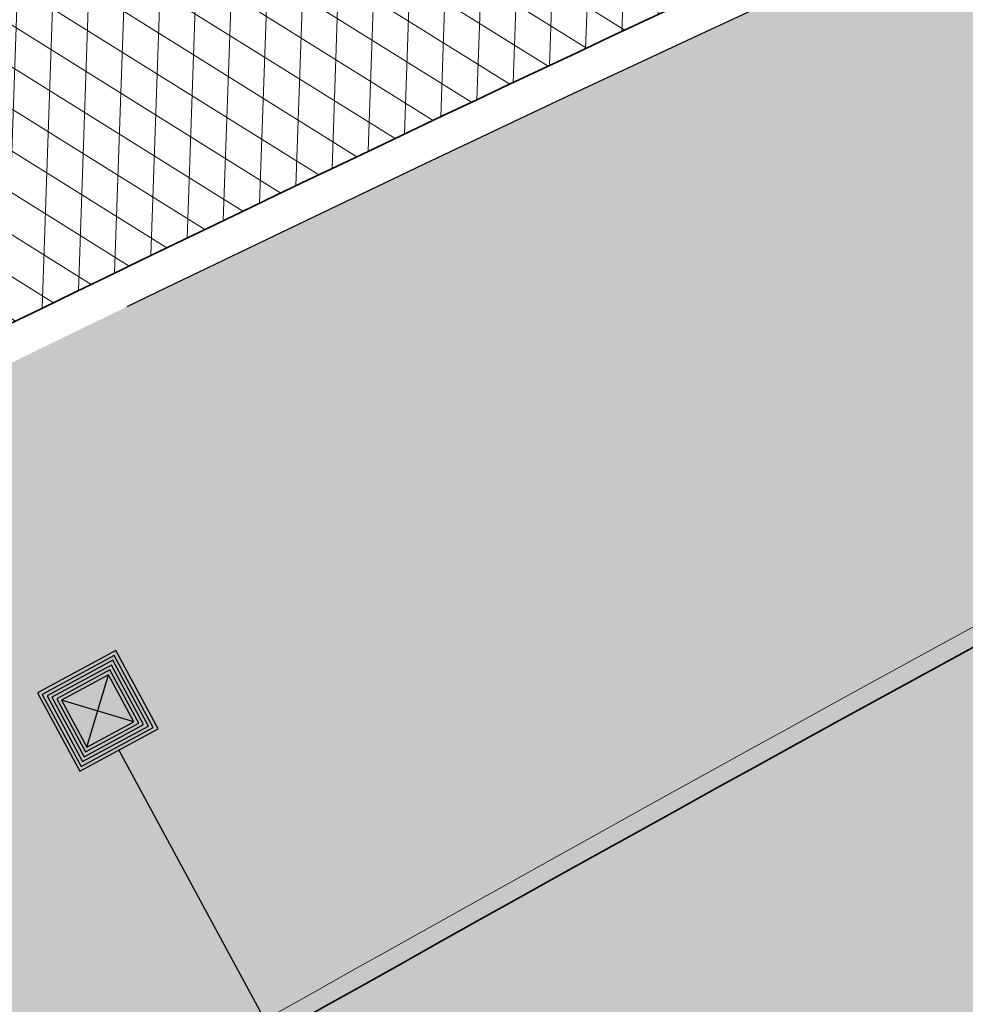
# Model space of a CAD drawing. Header units: metres. Extents: x 195696 to 514079, y 327475 to 328989.
# Tile 52 of 256: x 195936.4 to 195941.71, y 327621.61 to 327627.15. Entities that reach past the tile are written whole.
import ezdxf

# ---------------------------------------------------------------- set-up
doc = ezdxf.new("R2010")
doc.units = ezdxf.units.M
for name, pattern in [('CENTER2', [1.125, 0.75, -0.125, 0.125, -0.125]), ('RI-HWA_AANSLUITLEIDING-SO', [4.8, 3, -1.8]), ('VH-RIJWIELPADBAND', [20, 8, -2, 2, -2, 0, -2, 2, -2]), ('VH-TROTTOIRBAND_180-200', [20, 10, -2, 2, -2, 2, -2])]:
    doc.linetypes.add(name, pattern=pattern)
for name, color, linetype, lineweight in [('mk-nw-streep 0.10', 7, 'Continuous', 35), ('N-WE-GR-GRAS-A-250', 62, 'Continuous', 18), ('N-WE-GW-ONTGRAVINGSVAK-vak 5-A-250', 82, 'Continuous', 18), ('N-WE-GW-TALUD-G', 6, 'Continuous', 18), ('N-WE-KG-WERKGRENS-200-G', 14, 'CENTER2', 35), ('N-WE-RI-HWA_KOLKAANSLUITLEIDING_PVC-G', 150, 'RI-HWA_AANSLUITLEIDING-SO', 25), ('N-WE-VH-GESLOTENVERHARDING-A-200', 252, 'Continuous', 18), ('N-WE-VH-KANTOPSLUITING_OPSLUITBAND_100X200-G', 5, 'Continuous', 13), ('N-WE-VH-KANTOPSLUITING_RIJWIELPADBAND_40 120_250-G', 1, 'VH-RIJWIELPADBAND', 35), ('N-WE-VH-KANTOPSLUITING_TROTTOIRBAND_180 200_250-G', 6, 'VH-TROTTOIRBAND_180-200', 25), ('N-WE-VH-KANTOPSLUITING_VOORKANTBAND-G', 2, 'Continuous', 35), ('N-WE-VH-KANTVERHARDING-G', 5, 'Continuous', 35), ('N-WE-VH-OPENVERHARDING_BETONSTRAATSTEEN_ROOD-A', 13, 'Continuous', 18), ('N-WE-VH-TEGEL-A', 252, 'Continuous', 18), ('X-XX-AL-T25', 7, 'Continuous', 25)]:
    doc.layers.add(name, color=color, linetype=linetype, lineweight=lineweight)
doc.layers.add('N-WE-RI-HWA_KOLK-S', color=7, linetype='Continuous', lineweight=25, true_color=0x007bff)
doc.styles.add('NLCS-ISO-M250-T25', font='NLCS-ISO.ttf', dxfattribs={"height": 0.625})
pattern_1 = [(0, (0, 0), (0.5, 0.5), [0.125, -0.375]), (0, (0.275, 0.3), (0.5, 0.5), [0.125, -0.375]), (90, (0.05, 0.175), (-0.5, 0.5), [0.125, -0.375]), (90, (0.25, 0.35), (-0.5, 0.5), [0.125, -0.375]), (45, (0.1, 0.35), (0, 0.5000000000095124), [0.125, -0.582106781]), (135, (0.275, 0), (-0.5000000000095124, 0), [0.125, -0.582106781]), (26.56505119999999, (0.125, 0.15), (0.5000000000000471, 2.000322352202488e-10), [0.125, -0.9930339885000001]), (26.56505119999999, (0.35, 0.4), (0.5000000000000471, 2.000322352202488e-10), [0.125, -0.9930339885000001]), (63.43494882, (0.35, 0), (2.54993137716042e-11, 0.500000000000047), [0.125, -0.9930339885]), (63.43494882, (0.125, 0.225), (2.54993137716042e-11, 0.500000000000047), [0.125, -0.9930339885]), (63.43494882, (0.3, 0.1), (2.54993137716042e-11, 0.500000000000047), [0.125, -0.9930339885]), (116.5650512, (0, 0.275), (-2.000324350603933e-10, 0.500000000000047), [0.125, -0.9930339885]), (153.43494882, (0.1, 0.07500000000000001), (-0.500000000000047, 2.549949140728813e-11), [0.125, -0.9930339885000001])]

# ---------------------------------------------------------------- blocks, each defined once
blk = doc.blocks.new('N-SRI-KOLK_STRAAT_300X300-SO')
at = {"true_color": 0x939598}
h = blk.add_hatch(color=252, dxfattribs=at)
h.dxf.hatch_style = 1
h.paths.add_polyline_path([(-0.7500000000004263, 2.842170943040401e-13), (-0.7500000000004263, 1.500000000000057), (0.7499999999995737, 1.500000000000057), (0.7499999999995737, 2.842170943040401e-13)])
h.paths.add_polyline_path([(1.249999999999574, 2.000000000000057), (-1.250000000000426, 2.000000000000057), (-1.250000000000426, -0.4999999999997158), (1.249999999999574, -0.4999999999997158)])
h.paths.add_polyline_path([(-0.7500000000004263, 2.842170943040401e-13), (-0.7500000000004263, 1.500000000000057), (0.7499999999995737, 1.500000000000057), (0.7499999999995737, 2.842170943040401e-13)])
h.paths.add_polyline_path([(-1.250000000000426, -0.4999999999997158), (-1.250000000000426, 2.000000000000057), (1.249999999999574, 2.000000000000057), (1.249999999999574, -0.4999999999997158)])
h.paths.add_polyline_path([(-0.7500000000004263, 2.842170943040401e-13), (-0.7500000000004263, 1.500000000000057), (0.7499999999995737, 1.500000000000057), (0.7499999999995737, 2.842170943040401e-13)])
h.paths.add_polyline_path([(1.249999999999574, 2.000000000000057), (1.249999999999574, -0.4999999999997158), (-1.250000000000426, -0.4999999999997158), (-1.250000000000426, 2.000000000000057)])
h = blk.add_hatch(color=256)
h.dxf.hatch_style = 1
h.paths.add_polyline_path([(-4.263117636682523e-13, 0.7500000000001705), (0.7499999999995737, 1.500000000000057), (-0.7500000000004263, 1.500000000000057)])
h.paths.add_polyline_path([(-0.7500000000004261, 2.842170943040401e-13), (0.7499999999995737, 2.83995049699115e-13), (-4.263256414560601e-13, 0.7500000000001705)])
for p, q in [((-0.7500000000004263, 2.842170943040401e-13), (0.7499999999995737, 1.500000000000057)), ((0.7499999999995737, 2.842170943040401e-13), (-0.7500000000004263, 1.500000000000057))]:
    blk.add_line(p, q)
at = {"flags": 128}
for points in [[(-1.250000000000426, -0.4999999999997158), (1.249999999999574, -0.4999999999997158), (1.249999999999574, 2.000000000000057), (-1.250000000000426, 2.000000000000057)], [(-1.150000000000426, -0.3999999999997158), (1.149999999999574, -0.3999999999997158), (1.149999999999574, 1.900000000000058), (-1.150000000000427, 1.900000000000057)], [(-1.050000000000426, -0.2999999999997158), (1.049999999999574, -0.2999999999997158), (1.049999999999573, 1.800000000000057), (-1.050000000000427, 1.800000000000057)], [(-0.9500000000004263, -0.1999999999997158), (0.949999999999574, -0.1999999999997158), (0.9499999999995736, 1.700000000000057), (-0.9500000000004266, 1.700000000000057)], [(-0.8500000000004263, -0.09999999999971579), (0.849999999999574, -0.09999999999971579), (0.8499999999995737, 1.600000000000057), (-0.8500000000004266, 1.600000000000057)], [(-0.7500000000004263, 2.842170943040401e-13), (0.7499999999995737, 2.842170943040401e-13), (0.7499999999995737, 1.500000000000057), (-0.7500000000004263, 1.500000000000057)]]:
    blk.add_lwpolyline(points, close=True, dxfattribs=at)

msp = doc.modelspace()

# ---------------------------------------------------------------- hatches: boundary and pattern name
at = {"layer": 'N-WE-GR-GRAS-A-250', "lineweight": 0}
h = msp.add_hatch(dxfattribs=at)
h.set_pattern_fill('AGR-GRAS_02-SO', color=256, scale=0.05, pattern_type=2)
h.set_pattern_definition(pattern_1)
edge = h.paths.add_edge_path(flags=17)
edge.add_arc((195894.559118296, 327628.0008672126), 2.00000000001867, 141.4672806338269, 205.6254233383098)
edge.add_line((195892.7558368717, 327627.1358954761), (195893.6442734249, 327625.2836949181))
edge.add_line((195893.6442734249, 327625.2836949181), (195903.1995377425, 327629.2377206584))
edge.add_line((195903.1995377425, 327629.2377206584), (195901.9728150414, 327631.3262218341))
edge.add_line((195901.9728150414, 327631.3262218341), (195892.9946132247, 327629.2467901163))
edge = h.paths.add_edge_path()
edge.add_arc((195894.559118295, 327628.0008672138), 1.999999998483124, 114.1582394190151, 205.6254233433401)
edge.add_line((195892.7558368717, 327627.1358954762), (195893.6442734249, 327625.283694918))
edge.add_line((195893.6442734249, 327625.283694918), (195888.7015997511, 327623.1984623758))
edge.add_line((195888.7015997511, 327623.1984623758), (195889.2842258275, 327621.9323330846))
edge.add_line((195889.2842258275, 327621.9323330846), (195891.6600081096, 327616.7851886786))
edge.add_arc((195897.7335764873, 327603.552450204), 14.56000001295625, 109.5185303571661, 114.65419813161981, ccw=False)
edge.add_arc((195898.4012773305, 327603.225723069), 15.10000000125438, 98.33438612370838, 111.4926544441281, ccw=False)
edge.add_line((195896.2125317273, 327618.1662515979), (195896.9700282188, 327618.3502061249))
edge.add_arc((195895.0962950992, 327626.0659513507), 7.940000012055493, 283.6497829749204, 306.4932178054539)
edge.add_line((195899.8184324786, 327619.6827688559), (195901.0766474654, 327620.613568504))
edge.add_arc((196065.2309153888, 327394.0238279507), 279.802670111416, 123.9376761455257, 125.92167150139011, ccw=False)
edge.add_arc((196052.4705127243, 327415.9658439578), 254.4799999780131, 116.04817992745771, 124.3121944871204, ccw=False)
edge.add_arc((196065.230915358, 327394.0238282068), 279.8026698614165, 114.4387036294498, 116.42269830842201, ccw=False)
edge.add_line((195949.4710925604, 327648.7574095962), (195977.2456928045, 327661.0463759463))
edge.add_line((195977.2456928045, 327661.0463759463), (195976.1714002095, 327663.921825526))
edge.add_line((195976.1714002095, 327663.921825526), (195975.1513113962, 327666.3509349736))
edge.add_line((195975.1513113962, 327666.3509349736), (195928.3581608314, 327645.3531347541))
edge.add_line((195928.3581608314, 327645.3531347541), (195893.7406020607, 327629.8257045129))
h = msp.add_hatch(dxfattribs=at)
h.set_pattern_fill('AGR-GRAS_02-SO', color=256, scale=0.05, pattern_type=2)
h.set_pattern_definition(pattern_1)
edge = h.paths.add_edge_path()
edge.add_arc((196043.198166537, 327406.4101503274), 250.2000000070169, 119.0445295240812, 125.0100958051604)
edge.add_arc((196048.5765314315, 327398.7319291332), 259.5745341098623, 125.0100958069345, 125.4128280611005)
edge.add_line((195898.1625222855, 327610.2846757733), (195897.9779617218, 327610.5432479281))
edge.add_arc((195896.3602316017, 327616.1046272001), 5.791890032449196, 232.0050728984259, 286.2190000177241, ccw=False)
edge.add_arc((195892.9791202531, 327611.7771308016), 0.3001568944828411, 121.9578263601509, 232.1130221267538, ccw=False)
edge.add_arc((195864.8525568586, 327667.5920542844), 62.20236465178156, 296.7195791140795, 297.6407080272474)
edge.add_arc((195887.4424593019, 327609.3265491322), 7.019852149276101, 26.77204193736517, 27.58824522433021)
edge.add_arc((195897.7378259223, 327603.5379229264), 9.915119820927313, 103.65383488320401, 114.25858670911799, ccw=False)
edge.add_line((195895.397309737, 327613.1728378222), (195898.0697254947, 327613.8218216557))
edge.add_arc((195895.0962951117, 327626.0659513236), 12.59999998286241, 283.6497829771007, 306.4932178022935)
edge.add_line((195902.5898632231, 327615.9364677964), (195903.8480782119, 327616.867267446))
edge.add_arc((196052.470512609, 327415.965843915), 249.8999999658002, 120.18018763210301, 126.4932178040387, ccw=False)
edge.add_arc((196052.470512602, 327415.9658439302), 249.8999999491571, 113.8671573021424, 120.1801876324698, ccw=False)
edge.add_line((195951.3566099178, 327644.4959046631), (195978.0309411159, 327656.2980532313))
edge.add_line((195978.0309411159, 327656.2980532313), (195978.0714028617, 327656.2066046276))
edge.add_line((195978.0714028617, 327656.2066046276), (195978.9858888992, 327656.6112220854))
edge.add_line((195978.9858888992, 327656.6112220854), (195980.4815068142, 327653.2309386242))
edge.add_line((195980.4815068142, 327653.2309386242), (195980.204127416, 327653.1082111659))
edge.add_line((195980.204127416, 327653.1082111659), (195980.3317623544, 327652.8280505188))
edge.add_line((195980.3317623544, 327652.8280505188), (195938.8944765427, 327633.8321814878))
edge.add_arc((196043.19817787, 327406.4101268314), 250.2000260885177, 114.637844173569, 119.0445291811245)
h = msp.add_hatch(dxfattribs=at)
h.set_pattern_fill('AGR-GRAS_02-SO', color=256, scale=0.05, pattern_type=2)
h.set_pattern_definition(pattern_1)
edge = h.paths.add_edge_path()
edge.add_line((195903.9956943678, 327603.2060220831), (195904.183198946, 327602.9449699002))
edge.add_arc((195908.906000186, 327599.578198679), 5.800000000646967, 144.5158446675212, 197.0040277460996)
edge.add_arc((195903.6464528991, 327597.9697998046), 0.3000195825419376, 197.0059274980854, 304.7222992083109)
edge.add_line((195903.8173438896, 327597.7232069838), (195904.6297932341, 327598.3062387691))
edge.add_line((195904.6297932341, 327598.3062387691), (195904.6880964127, 327598.2249938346))
edge.add_arc((195874.6411075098, 327639.2375554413), 50.84143734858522, 306.2275834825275, 317.1015318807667)
edge.add_arc((195926.866324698, 327592.0628251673), 19.55377332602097, 122.68359516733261, 140.0077437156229, ccw=False)
edge.add_arc((196178.5579974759, 327200.510303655), 485.0235024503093, 120.53702746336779, 122.73109156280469, ccw=False)
edge.add_arc((196102.5093254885, 327329.4247478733), 335.3494083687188, 114.9861992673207, 120.5370274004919, ccw=False)
edge.add_line((195960.857752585, 327633.3886562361), (195976.960680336, 327641.2572951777))
edge.add_line((195976.960680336, 327641.2572951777), (195975.8979426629, 327643.4321551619))
edge.add_line((195975.8979426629, 327643.4321551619), (195941.6875728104, 327627.7421393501))
edge.add_arc((196043.197863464, 327406.4100114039), 243.499999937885, 114.6377677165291, 117.7694669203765)
edge.add_arc((195952.9500934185, 327577.8014638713), 49.79999999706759, 117.7694669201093, 133.4711233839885)
edge.add_arc((195884.151202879, 327650.3735842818), 50.20000000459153, 302.8422075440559, 313.47112338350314, ccw=False)
edge.add_arc((196024.1603589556, 327433.4729748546), 207.9635879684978, 122.8422077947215, 124.478979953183)
edge.add_arc((196113.5382223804, 327305.295721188), 364.223308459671, 124.6544697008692, 125.1215785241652)
at = {"layer": 'N-WE-GW-ONTGRAVINGSVAK-vak 5-A-250', "lineweight": 0, "transparency": 33554495}
msp.add_hatch(color=256, dxfattribs=at).paths.add_polyline_path([(195928.1326799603, 327617.5530376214), (195930.0224477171, 327614.4069844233), (195947.0866307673, 327624.0993336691), (195960.083, 327630.579), (195971.69, 327635.965), (195990.4758923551, 327644.6077733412), (195989.4472236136, 327646.8431009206), (195969.9741678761, 327637.8573352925), (195969.3057477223, 327638.222267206), (195965.4, 327636.922), (195960.3559734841, 327635.1764013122), (195950.1434288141, 327629.8944182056), (195934.3076709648, 327621.147298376)])
at = {"layer": 'N-WE-VH-GESLOTENVERHARDING-A-200', "lineweight": 0}
h = msp.add_hatch(dxfattribs=at)
h.set_pattern_fill('AVH-GESLOTEN-SOD', color=256, scale=0.1, angle=28, pattern_type=2)
h.set_pattern_definition([(87.99999999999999, (0, 0), (-0.1998781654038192, 0.006979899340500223), []), (148, (0, 0), (-0.1059838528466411, -0.1696096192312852), [])])
edge = h.paths.add_edge_path()
edge.add_arc((196043.1978634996, 327406.4100113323), 243.7000000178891, 114.6377677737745, 117.7694669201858)
edge.add_arc((195952.9500934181, 327577.8014638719), 49.99999999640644, 117.769466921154, 133.471123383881)
edge.add_arc((195884.1512031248, 327650.3735845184), 50.00000000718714, 306.4912656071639, 313.4711229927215, ccw=False)
edge.add_line((195913.8862149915, 327610.1762080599), (195909.2428863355, 327617.4930319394))
edge.add_arc((196043.1953181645, 327406.4153922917), 249.9940478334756, 114.63775157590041, 122.39970749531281, ccw=False)
edge.add_line((195938.9778525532, 327633.6503891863), (196015.1880523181, 327668.6029268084))
edge.add_arc((195990.1752496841, 327723.1406174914), 60.00000000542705, 294.6377677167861, 307.6954955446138)
edge.add_line((196026.8631397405, 327675.6643210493), (196030.3420670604, 327668.7281570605))
edge.add_line((196030.3420670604, 327668.7281570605), (196027.0168718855, 327667.1070542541))
edge.add_line((196027.0168718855, 327667.1070542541), (196016.1131317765, 327662.0962125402))
edge.add_line((196016.1131317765, 327662.0962125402), (195941.6041967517, 327627.9239316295))
at = {"layer": 'N-WE-VH-OPENVERHARDING_BETONSTRAATSTEEN_ROOD-A', "lineweight": 0}
h = msp.add_hatch(dxfattribs=at)
h.set_pattern_fill('AVH-BSS_KEIFORMAAT_KEPER', color=256, scale=2, angle=26.56885433, pattern_type=2)
h.set_pattern_definition([(26.56885433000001, (195915.4831970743, 327624.8546070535), (0.09389615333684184, 0.2817507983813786), [0.63, -0.21]), (296.56885433, (195915.2953424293, 327625.2302540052), (0.09389615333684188, 0.2817507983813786), [0.63, -0.21])])
h.paths.add_polyline_path([(195983.8047951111, 327658.9620656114), (195982.7932514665, 327661.2482807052), (195978.0763189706, 327659.1612578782), (195950.3046045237, 327646.8735683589, 0.0551473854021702), (195902.301786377, 327618.9574783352), (195901.6726788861, 327618.4920785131), (195903.1594979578, 327616.4822603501), (195903.7886054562, 327616.9476601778, -0.05514738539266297), (195951.3161481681, 327644.587353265), (195979.0878626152, 327656.8750427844)])
h = msp.add_hatch(dxfattribs=at)
h.set_pattern_fill('AVH-BSS_KEIFORMAAT_KEPER', color=256, scale=2, angle=28.07844222, pattern_type=2)
h.set_pattern_definition([(28.07844222, (195918.8939923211, 327606.9957725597), (0.08644105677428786, 0.2841266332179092), [0.6299999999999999, -0.21]), (298.07844222, (195918.6963067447, 327607.3663402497), (0.08644105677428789, 0.2841266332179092), [0.63, -0.21])])
edge = h.paths.add_edge_path()
edge.add_line((195985.685783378, 327642.6269786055), (195984.6570284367, 327644.9067882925))
edge.add_line((195984.6570284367, 327644.9067882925), (195960.9, 327633.298))
edge.add_arc((196102.5055242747, 327329.431624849), 335.2415523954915, 114.9861068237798, 120.5382059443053)
edge.add_arc((196088.3640664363, 327350.1086381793), 310.2516950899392, 120.2291231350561, 123.4130898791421)
edge.add_line((195917.5173136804, 327609.0825777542), (195918.8939923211, 327606.9957725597))
edge.add_arc((196088.3640664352, 327350.1086381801), 307.7516950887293, 120.2278679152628, 123.4130898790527, ccw=False)
edge.add_arc((196102.5055242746, 327329.4316248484), 332.7415523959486, 114.98214642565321, 120.53936724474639, ccw=False)
edge.add_line((195961.9768437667, 327631.0416887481), (195985.685783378, 327642.6269786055))
at = {"layer": 'N-WE-VH-TEGEL-A', "lineweight": 0}
h = msp.add_hatch(dxfattribs=at)
h.set_pattern_fill('AVH-TEGEL_300X300_HALFST', color=256, angle=28.1124465, pattern_type=2)
h.set_pattern_definition([(28.1124465, (195900.9246258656, 327618.1874641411), (0.1939268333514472, 0.2736647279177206), [0.3, -0.3]), (118.1124465, (195900.9246258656, 327618.1874641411), (-0.264607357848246, -0.1413610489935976), [])])
edge = h.paths.add_edge_path()
edge.add_line((195931.2642428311, 327639.6588848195), (195916.0749299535, 327630.7349790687))
edge.add_arc((196052.4705126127, 327415.9658439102), 254.4199999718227, 122.4188137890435, 126.4932178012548)
edge.add_line((195901.1599093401, 327620.5010186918), (195899.9016943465, 327619.5702190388))
edge.add_line((195899.9016943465, 327619.5702190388), (195900.9722040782, 327618.1231499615))
edge.add_line((195900.9722040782, 327618.1231499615), (195902.1828408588, 327619.1182637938))
edge.add_arc((195796.015921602, 327894.0889229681), 294.7546066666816, 291.1117103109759, 291.1705718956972)
edge.add_arc((196052.4705126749, 327415.965843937), 252.619999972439, 113.8671573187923, 126.42698933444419, ccw=False)
edge.add_line((195950.2560504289, 327646.9833066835), (195977.9180265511, 327659.2224421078))
edge.add_line((195977.9180265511, 327659.2224421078), (195977.1897151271, 327660.8685169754))
edge.add_line((195977.1897151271, 327660.8685169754), (195949.5277390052, 327648.6293815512))
edge.add_arc((196052.4705126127, 327415.9658439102), 254.4199999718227, 113.8671573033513, 118.4506921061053)

# ---------------------------------------------------------------- linework, layer by layer
at = {"layer": 'mk-nw-streep 0.10', "const_width": 0.1, "flags": 128}
for points in [[(195909.082262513, 327613.8274483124, -0.03600946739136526), (195940.228795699, 327630.9236436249), (195981.0585252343, 327649.6495184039)], [(195910.6204826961, 327611.5486462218, 0.04010528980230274), (195916.4793512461, 327616.2724198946, -0.06861879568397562), (195928.25162486, 327624.7068488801, -0.01366546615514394), (195940.3491150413, 327630.6605007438), (195981.1791475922, 327649.3865144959)]]:
    msp.add_lwpolyline(points, format="xyb", dxfattribs=at)
at = {"layer": 'N-WE-KG-WERKGRENS-200-G', "ltscale": 20, "const_width": 0.5, "flags": 128}
msp.add_lwpolyline([(195828.5449324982, 327534.879240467, 0.003022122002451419), (195829.93590122, 327535.771814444, 0.01445730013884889), (195849.9203571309, 327549.7795194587), (195856.8154032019, 327554.916298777, 0.003168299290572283), (195864.1639217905, 327560.5850023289, 0.004116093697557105), (195873.665133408, 327568.1354444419), (195875.2468758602, 327569.7402853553, -0.04590442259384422), (195893.6684553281, 327584.1758765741, -0.003920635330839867), (195895.415665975, 327585.2829132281), (195899.6903654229, 327587.1140162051), (195908.6549476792, 327591.1456296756), (195913.7783480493, 327593.5262803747), (195911.7519175, 327599.815644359, 0.01672595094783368), (195914.3030782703, 327602.3834741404, -0.05873833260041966), (195918.1914157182, 327605.6903519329, -0.0149636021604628), (195933.7835255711, 327615.4114837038, -0.02290013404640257), (195960.6453597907, 327629.6436936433), (195962.2695904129, 327626.1022357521), (195964.6556142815, 327627.196545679), (195963.0164419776, 327630.7705827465), (195985.3556549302, 327641.6865604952), (195986.2883373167, 327639.6407298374), (195991.3787427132, 327641.9896044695), (195991.2167854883, 327642.3405929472), (196016.8331699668, 327654.1033951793), (196043.3648561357, 327666.2187952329), (196062.7450758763, 327674.9827924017, -0.2249660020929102), (196073.449816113, 327674.7914675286, -0.1421209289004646), (196089.6624870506, 327659.9048043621), (196098.6602686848, 327645.085066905), (196102.7039221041, 327638.3856411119), (196105.2942913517, 327634.0936276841), (196104.5483598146, 327630.4830016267), (196106.5069983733, 327630.0783598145), (196106.8157439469, 327631.572819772), (196109.5556329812, 327627.0332549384), (196106.9175713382, 327623.6433724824), (196107.2726273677, 327621.2378997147), (196108.1724373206, 327618.762568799), (196115.3588616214, 327620.4646843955), (196117.1091711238, 327616.5289866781), (196119.7797565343, 327617.7166670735), (196121.91969184, 327613.0267845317, -0.00392140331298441), (196122.0892688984, 327612.647286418), (196123.750845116, 327608.8491332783), (196134.2791748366, 327613.0028017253), (196129.7162030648, 327622.9043765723), (196131.4787331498, 327623.7577356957), (196131.9220392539, 327622.8057424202), (196136.5309742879, 327625.0444784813), (196135.9782779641, 327626.2430509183, 0.0008442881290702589), (196135.4677727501, 327627.3242460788, 0.00200703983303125), (196134.3940288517, 327629.5648853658, 0.01591494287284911), (196124.8497653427, 327647.7894020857), (196123.6001729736, 327650.0628411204), (196120.6893621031, 327655.3570407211, -0.0299467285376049), (196119.8876454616, 327657.1722740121, -0.03392687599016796), (196119.2473421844, 327659.3243675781, -0.079656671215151), (196118.7071710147, 327669.5938870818, -0.05596398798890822), (196120.895766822, 327679.4810814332, -0.02465094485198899), (196122.3280872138, 327683.3089118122, -0.06398449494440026), (196127.6991712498, 327692.3564989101, -0.0612915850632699), (196136.293138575, 327701.4290951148, -0.002153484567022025), (196137.0448438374, 327702.0496886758), (196134.1238128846, 327705.3584450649), (196130.8403230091, 327710.2730661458), (196128.7795578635, 327714.2167266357), (196130.2824716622, 327714.9511575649), (196136.9835533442, 327718.6725045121), (196150.0915809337, 327725.9518544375), (196156.6698113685, 327729.6049777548, 0.02051814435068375), (196159.759876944, 327731.9555349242, 0.01138610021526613), (196162.7602591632, 327734.61370686), (196165.2195120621, 327736.8760195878), (196167.7078296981, 327739.1642312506), (196170.8379913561, 327742.0864486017), (196172.2114536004, 327743.3378795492), (196172.7900103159, 327745.3866384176), (196177.2139084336, 327749.0588039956), (196171.1339694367, 327757.446802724), (196170.3308734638, 327756.8646883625), (196166.3917223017, 327754.1642742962, -0.0100198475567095), (196156.8914572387, 327748.0422097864, -0.01471472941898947), (196147.7306214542, 327742.3407961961, -0.01528916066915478), (196132.0511333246, 327733.9555756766), (196122.9626991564, 327729.5143181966), (196100.9848614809, 327719.042824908), (196087.5797895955, 327712.7232624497), (196081.7786652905, 327709.9886752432, -0.2480229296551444), (196065.9737873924, 327710.7727387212, -0.0712461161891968), (196063.1016454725, 327712.8429666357), (196060.8679620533, 327714.9103437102), (196050.3103998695, 327724.2971762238), (196044.9293871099, 327729.4094879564), (196037.4614946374, 327736.5039462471), (196032.9629942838, 327731.7832916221), (196022.0346868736, 327741.8797633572), (196018.5616055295, 327737.8270700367), (196029.6593570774, 327728.3165073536), (196024.2891402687, 327722.6810873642), (196034.8576936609, 327713.3451998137), (196036.6471843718, 327711.7636285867), (196037.5375465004, 327710.9511731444), (196040.1934819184, 327706.0842392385), (196041.8161890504, 327702.9959890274), (196042.3214468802, 327700.6229266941), (196041.2663362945, 327695.3568707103), (196023.709869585, 327687.1903512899), (196023.4951042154, 327687.5758275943), (195979.9437075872, 327667.9113284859), (195976.7737302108, 327674.8803333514), (195975.8441556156, 327679.2544665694), (195926.1986886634, 327656.7524510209), (195882.7902105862, 327637.089170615), (195881.879234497, 327639.009765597), (195874.9585656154, 327635.9455117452), (195875.384539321, 327634.9207798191, -0.04918109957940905), (195875.5385754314, 327634.4258961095, -0.2318256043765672), (195874.9557544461, 327632.1454860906, -0.07746400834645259), (195874.3361499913, 327631.6101987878), (195873.9705564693, 327631.4274020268), (195873.5946628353, 327631.2433504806), (195871.5802376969, 327630.3158382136), (195870.8957485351, 327630.0005341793), (195869.0103416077, 327629.1436501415), (195872.6494445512, 327620.8904526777), (195873.4676874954, 327621.2196042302, -0.07566582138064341), (195875.1650564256, 327621.7493192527), (195875.3232605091, 327621.7713942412), (195875.4866921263, 327621.7896601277, -0.08613164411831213), (195877.2482289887, 327621.6983242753, -0.01963332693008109), (195877.6368416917, 327621.5943180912, -0.1395863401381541), (195880.0341996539, 327620.0301874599, -0.05548109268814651), (195880.685988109, 327619.0919567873), (195880.8395418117, 327618.7565879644), (195880.9070976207, 327618.608889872), (195878.4306356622, 327617.5280064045), (195879.5647862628, 327616.8923987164), (195882.3475669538, 327610.7493257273), (195879.8452018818, 327608.734657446, 0.1964746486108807), (195876.1627006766, 327602.0723668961, -0.1879515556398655), (195875.3311774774, 327600.5077894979), (195872.4633350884, 327598.0391846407, 0.01059940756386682), (195868.9136781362, 327594.85022724), (195868.0938996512, 327594.081733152, -0.02178076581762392), (195864.8276881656, 327591.2767985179), (195861.4742628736, 327588.6417396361), (195859.1297837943, 327585.548004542, -0.03149793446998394), (195856.5342211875, 327582.6121502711, -0.008822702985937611), (195850.2659221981, 327577.0803502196, -0.01452253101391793), (195839.5124260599, 327568.4463028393), (195839.2340966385, 327568.2322805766, -0.02049592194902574), (195820.3248775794, 327554.9465112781), (195818.0145626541, 327553.4715049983), (195816.984273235, 327552.8391840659), (195828.5449324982, 327534.879240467)], format="xyb", close=True, dxfattribs=at)
at = {"layer": 'N-WE-VH-KANTOPSLUITING_RIJWIELPADBAND_40 120_250-G', "flags": 128}
msp.add_lwpolyline([(195977.1330686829, 327660.9965450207), (195977.9180265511, 327659.2224421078), (195950.2560504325, 327646.9833066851, 0.0551473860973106), (195902.2304185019, 327619.053949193), (195900.9884458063, 327618.1351652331, -0.1255262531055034), (195896.4203449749, 327616.2724631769, 0.1166975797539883), (195890.7867330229, 327614.0888275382), (195887.5651578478, 327621.1438454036)], format="xyb", dxfattribs=at)
at = {"layer": 'N-WE-VH-KANTOPSLUITING_TROTTOIRBAND_180 200_250-G', "ltscale": 0.5, "flags": 128}
msp.add_lwpolyline([(195898.1625222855, 327610.2846757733, -0.001757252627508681), (195899.6532307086, 327611.3367015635, -0.04528874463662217), (195938.8947795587, 327633.832320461), (195980.3285802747, 327652.8352424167)], format="xyb", dxfattribs=at)
at = {"layer": 'N-WE-VH-KANTOPSLUITING_TROTTOIRBAND_180 200_250-G', "flags": 128}
msp.add_lwpolyline([(195903.9956943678, 327603.2060220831, -0.01071176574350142), (195911.3760321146, 327608.1971847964, 0.04641067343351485), (195918.6882459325, 327613.9423798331, -0.06861879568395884), (195929.7475175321, 327621.8659674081, -0.01366546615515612), (195941.6875728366, 327627.7421393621), (195983.2437095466, 327646.8011686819)], format="xyb", dxfattribs=at)
at = {"layer": 'N-WE-VH-KANTOPSLUITING_VOORKANTBAND-G', "flags": 128}
for points in [[(195977.2428070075, 327661.0450991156), (195978.0763189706, 327659.1612578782), (195950.3046045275, 327646.8735683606, 0.05514738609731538), (195902.3017858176, 327618.9574779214), (195901.0598131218, 327618.0386939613, -0.125526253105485), (195896.4367852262, 327616.153594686, 0.1194867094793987), (195890.7372641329, 327613.9082676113), (195887.456, 327621.094)], [(195884.6972281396, 327631.7407348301), (195887.2331336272, 327626.041972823), (195889.1571131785, 327621.8736613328), (195891.5917254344, 327616.5990614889), (195892.0123889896, 327616.7970939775, -0.0744647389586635), (195896.2684093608, 327618.0733112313, 0.1241957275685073), (195899.8887009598, 327619.5606068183), (195901.159908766, 327620.5010182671, -0.05514738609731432), (195949.5277390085, 327648.6293815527), (195977.1897151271, 327660.8685169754)], [(195977.9904793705, 327656.3895018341), (195951.316148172, 327644.5873532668, 0.05514738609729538), (195903.7886048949, 327616.9476597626), (195902.6115991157, 327616.076936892, -0.1000046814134), (195897.9479649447, 327613.8951591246), (195895.3737110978, 327613.2700134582, 0.04650292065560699), (195893.6184655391, 327612.6664977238, 0.04650292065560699)], [(195898.2784797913, 327610.1222484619, -0.001386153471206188), (195899.767974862, 327611.1728913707, -0.04528874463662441), (195938.9781555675, 327633.6505281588), (195980.4095110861, 327652.6523286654)], [(195903.879925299, 327603.3670487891, -0.01093582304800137), (195911.2675666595, 327608.3652182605, 0.04641067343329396), (195918.5506481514, 327614.0875240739, -0.0686187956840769), (195929.6543344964, 327622.0429332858, -0.01366546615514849), (195941.6041968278, 327627.9239316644), (195983.1606910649, 327646.9831249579)]]:
    msp.add_lwpolyline(points, format="xyb", dxfattribs=at)
at = {"layer": 'N-WE-VH-KANTVERHARDING-G'}
for points in [[(195938.9778525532, 327633.6503891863, 0.09134975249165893), (195864.8374146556, 327581.5886352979)], [(195929.6543344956, 327622.0429332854, -0.01366546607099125), (195941.6041967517, 327627.9239316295)]]:
    msp.add_lwpolyline(points, format="xyb", dxfattribs=at)

# ---------------------------------------------------------------- next in the draw order: texts
at = {"layer": 'X-XX-AL-T25', "ltscale": 5, "insert": (195918.334879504, 327636.2753413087), "char_height": 0.625, "attachment_point": 5, "rotation": 24.839305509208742, "style": 'NLCS-ISO-M250-T25', "bg_fill": 2}
msp.add_mtext_dynamic_manual_height_columns('wadibodem peil 85.80+ ', width=66.4609839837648, gutter_width=12.5, heights=[0], dxfattribs=at)

# ---------------------------------------------------------------- next in the draw order: linework, layer by layer
at = {"layer": 'N-WE-GW-TALUD-G', "flags": 128}
for points in [[(195975.2043032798, 327660.6024305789), (195949.3011532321, 327649.1414937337, 0.05736065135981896), (195899.0237673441, 327619.6049775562, -0.4736240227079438), (195896.0168876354, 327620.3373007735), (195892.7558368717, 327627.1358954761, -0.421733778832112), (195893.7406020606, 327629.8257045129), (195973.1002768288, 327665.4218544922, -0.4241303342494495), (195975.7702024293, 327664.3535113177), (195976.2464777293, 327663.1878967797, -0.4058443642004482)], [(195973.5102127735, 327662.0398952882, 1.000000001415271), (195973.0033041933, 327663.18557205, 0.008579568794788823), (195972.9750591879, 327663.1737128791), (195901.9728150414, 327631.3262218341), (195903.1995377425, 327629.2377206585), (195896.9506223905, 327624.9797620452, 0.3706814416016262), (195896.6120778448, 327623.7208848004), (195897.2932982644, 327622.3006856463, 0.4721766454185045), (195898.7929526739, 327621.9316856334, -0.05617398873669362), (195948.4919183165, 327650.9704658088)]]:
    msp.add_lwpolyline(points, format="xyb", close=True, dxfattribs=at)
at = {"layer": 'N-WE-RI-HWA_KOLKAANSLUITLEIDING_PVC-G'}
msp.add_lwpolyline([(195936.9564216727, 327623.0406508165), (195940.5374368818, 327616.417751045)], dxfattribs=at)
at = {"layer": 'N-WE-VH-KANTOPSLUITING_OPSLUITBAND_100X200-G', "flags": 128}
for points in [[(195884.7885907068, 327631.7813904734), (195887.3242165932, 327626.0832567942), (195889.2479079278, 327621.915569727), (195891.6402942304, 327616.7324526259), (195891.9697964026, 327616.8875697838, -0.07446473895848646), (195896.2541902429, 327618.1722951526, 0.1241957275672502), (195899.8292281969, 327619.6409995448), (195901.1004360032, 327620.5814109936, -0.05514738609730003), (195949.4872772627, 327648.7208301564), (195977.1492533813, 327660.9599655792)], [(195893.6642037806, 327612.5774269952, -0.04637556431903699), (195895.3973097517, 327613.1728378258), (195898.0697254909, 327613.8218216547, 0.0999194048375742), (195902.5864417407, 327615.9339375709, 8.443290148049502e-05), (195902.5899989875, 327615.9365682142), (195903.848077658, 327616.8672670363, -0.0551473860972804), (195951.3566099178, 327644.4959046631), (195978.0309411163, 327656.2980532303, 0.04637556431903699)], [(195904.6872063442, 327598.2245482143, 0.04750888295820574), (195911.8855672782, 327604.6297244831, -0.05873833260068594), (195916.3625062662, 327608.4371846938, -0.01495635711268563), (195932.1144210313, 327618.2582661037, -0.02422945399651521), (195960.8569246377, 327633.3882516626), (195983.5396716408, 327644.4720961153)]]:
    msp.add_lwpolyline(points, format="xyb", dxfattribs=at)
at = {"layer": 'N-WE-VH-KANTOPSLUITING_TROTTOIRBAND_180 200_250-G', "ltscale": 0.5, "flags": 128}
msp.add_lwpolyline([(195908.9280988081, 327597.2206792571, -0.876393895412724), (195908.6150265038, 327597.7264369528, 0.03407814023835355), (195913.9367887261, 327602.7238151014, -0.05873833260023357), (195917.9143082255, 327606.1065387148, -0.01496249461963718), (195933.530631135, 327615.8428145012, -0.02425450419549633), (195962.0629879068, 327630.8611822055), (195985.5975669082, 327642.3612713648), (195986.6386341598, 327640.0776994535)], format="xyb", dxfattribs=at)
at = {"layer": 'N-WE-VH-KANTOPSLUITING_VOORKANTBAND-G', "flags": 128}
for points in [[(195904.74629929, 327598.1438758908, 0.04750888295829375), (195911.9588251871, 327604.5616562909, -0.0587383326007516), (195916.4179277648, 327608.3539473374, -0.01495657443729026), (195932.165, 327618.172, -0.02423034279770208), (195960.9, 327633.298), (195983.5835750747, 327644.382249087)], [(195983.6725546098, 327644.4257286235), (195960.9, 327633.298, 0.02423034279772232), (195932.165, 327618.172, 0.01495657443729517), (195916.4179277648, 327608.3539473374)], [(195909.0101484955, 327597.0382844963), (195909.0101484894, 327597.0382844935, -0.876393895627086), (195908.4883613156, 327597.8812139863, 0.03407814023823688), (195913.7902729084, 327602.8599514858, -0.05873833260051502), (195917.8034652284, 327606.2730134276, -0.01496205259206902), (195933.4294733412, 327616.015346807, -0.02425270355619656), (195961.9768437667, 327631.0416887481), (195985.6943316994, 327642.6311557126), (195986.8206148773, 327640.1606634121)]]:
    msp.add_lwpolyline(points, format="xyb", dxfattribs=at)

# ---------------------------------------------------------------- next in the draw order: block references
at = {"layer": 'N-WE-RI-HWA_KOLK-S', "xscale": 0.2000000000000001, "yscale": 0.2000000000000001, "zscale": 0.2000000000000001, "rotation": 28.37878394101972}
msp.add_blockref('N-SRI-KOLK_STRAAT_300X300-SO', (195936.9088918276, 327623.1286332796), dxfattribs=at)

doc.saveas('drawing.dxf')
